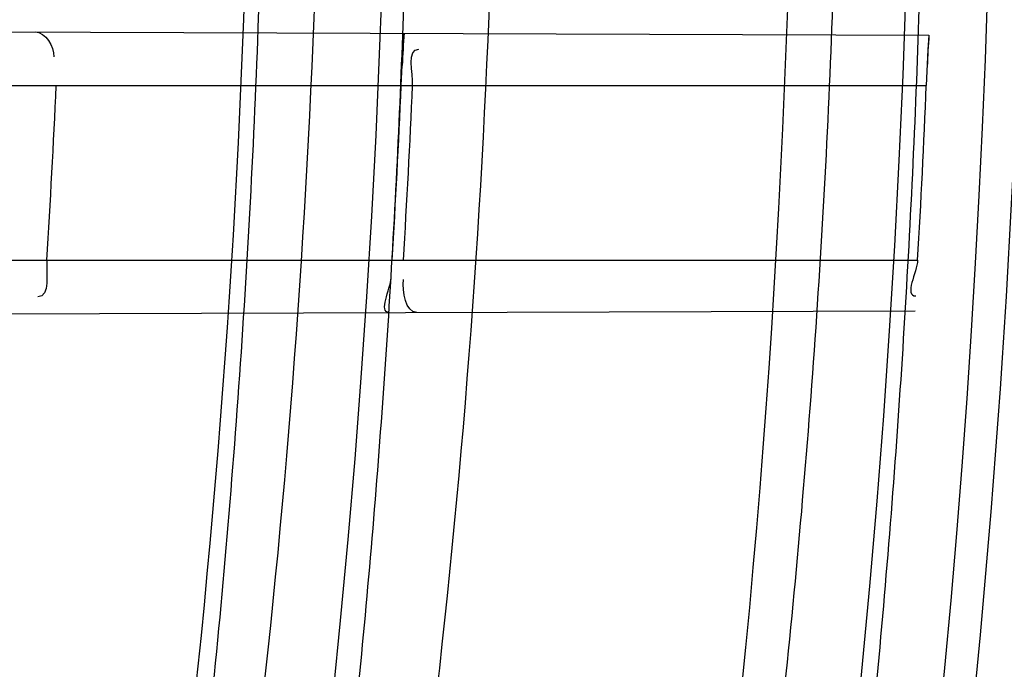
# Model space of a CAD drawing. Header units: millimetres. Extents: x 0 to 297, y 0 to 210.
# Tile 93 of 256: x 143.5185 to 143.5636, y 93.3626 to 93.3924. Entities that reach past the tile are written whole.
import ezdxf

# ---------------------------------------------------------------- set-up
doc = ezdxf.new("R2010")
doc.units = ezdxf.units.MM
doc.header["$LTSCALE"] = 16.335
doc.layers.get('0').update_dxf_attribs({"linetype": 'CONTINUOUS'})
for name, color, linetype in [('01_GLOBAL', 7, 'CONTINUOUS'), ('INTFCLR_1', 7, 'CONTINUOUS'), ('INTFCLR_144815', 7, 'CONTINUOUS')]:
    doc.layers.add(name, color=color, linetype=linetype)

msp = doc.modelspace()

# ---------------------------------------------------------------- linework, layer by layer
at = {"color": 7, "linetype": 'Continuous'}
msp.add_circle((144.2368034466, 92.193132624), 3.04, dxfattribs=at)
at = {"color": 9, "linetype": 'Continuous'}
msp.add_arc((144.2368034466, 92.193132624), 3.001038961, 92.9674534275, 177.0325465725, dxfattribs=at)
at = {"layer": '01_GLOBAL', "color": 7, "linetype": 'Continuous'}
msp.add_circle((144.2368034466, 92.193132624), 3.08, dxfattribs=at)
at = {"layer": 'INTFCLR_1', "color": 9, "linetype": 'Continuous'}
for p, q in [((143.4928620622, 93.3919031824), (143.5601343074, 93.39166835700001)), ((143.4939279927, 93.38935628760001), (143.5600134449, 93.38935628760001)), ((143.4934684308, 93.3813562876), (143.5596161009, 93.3813562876)), ((143.4921062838, 93.37880675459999), (143.5595071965, 93.37904202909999))]:
    msp.add_line(p, q, dxfattribs=at)
at = {"layer": 'INTFCLR_1', "color": 7, "linetype": 'Continuous'}
for p, q in [((143.5360690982, 93.3910495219), (143.5361191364, 93.3917521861)), ((143.5601343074, 93.39166835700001), (143.5600884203, 93.39099031)), ((143.5359873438, 93.38935628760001), (143.5360591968, 93.39088005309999)), ((143.5600884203, 93.39099031), (143.5600134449, 93.38935628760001))]:
    msp.add_line(p, q, dxfattribs=at)
at = {"layer": 'INTFCLR_1', "color": 6, "linetype": 'Continuous'}
for centre, radius, start, end in [((143.076579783, 93.4093562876), 0.4827613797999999, 270, 90.00000002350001), ((143.076579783, 93.4093562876), 0.4587930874, 270, 90.00000002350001), ((143.0759168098, 93.409355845), 0.4447296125, 356.390350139, 357.4225309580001), ((143.0766141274, 93.40935589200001), 0.4598083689, 356.5088667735, 357.5071037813), ((143.0771082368, 93.4093558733), 0.4598288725, 356.5090249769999, 357.507217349), ((143.0766136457, 93.40935592), 0.4838133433, 356.6822791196, 357.6308608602)]:
    msp.add_arc(centre, radius, start, end, dxfattribs=at)
at = {"layer": 'INTFCLR_1', "color": 7, "linetype": 'Continuous'}
for centre, radius, start, end in [((143.5795228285, 93.388374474), 0.0435349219, 175.550162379, 177.5067772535), ((143.6042011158, 93.3884095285), 0.0441871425, 175.7705615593, 177.63056088)]:
    msp.add_arc(centre, radius, start, end, dxfattribs=at)
at = {"layer": 'INTFCLR_1', "color": 9, "linetype": 'Continuous'}
for points, knots in [([(143.505791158, 93.2600745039), (143.5067409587, 93.2626590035), (143.5086022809, 93.26787776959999), (143.5121486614, 93.2784613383), (143.5179028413, 93.2974584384), (143.5232385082, 93.319755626), (143.5267617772, 93.3396835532), (143.5282429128, 93.3498591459), (143.5290073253, 93.35574456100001), (143.5307716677, 93.37052008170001), (143.5326049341, 93.3957667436), (143.5323109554, 93.4255533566), (143.5309256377, 93.444856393), (143.5300542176, 93.4537694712), (143.5294126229, 93.45969752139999), (143.5274302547, 93.4756973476), (143.5229291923, 93.50131752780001), (143.5164430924, 93.5263308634), (143.5118037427, 93.5411769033), (143.5100588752, 93.5464871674), (143.5074043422, 93.5543094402), (143.501415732, 93.57066310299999), (143.4910739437, 93.59466517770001), (143.4792964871, 93.6173411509), (143.4710860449, 93.6312983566), (143.4672487, 93.637511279), (143.4646994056, 93.64156113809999), (143.4578048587, 93.6522122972), (143.446251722, 93.6685591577), (143.4302039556, 93.688459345), (143.4166114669, 93.7033760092), (143.4071163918, 93.7129106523), (143.4018664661, 93.7179588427), (143.3945821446, 93.7247669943), (143.3843862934, 93.7336815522), (143.373349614, 93.7423309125), (143.3667450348, 93.7470278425), (143.3640805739, 93.74883137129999), (143.3625174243, 93.7498684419), (143.360134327, 93.7513983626), (143.3576340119, 93.7529030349), (143.3554317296, 93.7540584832), (143.3541938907, 93.75463331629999), (143.3532081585, 93.75498488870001), (143.3525262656, 93.7551440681), (143.3519536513, 93.75505755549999), (143.3518421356, 93.7545186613), (143.35211692, 93.75392300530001), (143.35259409, 93.7530975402), (143.3533650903, 93.7520584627), (143.354392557, 93.75079155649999), (143.3556852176, 93.7493056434), (143.3572290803, 93.7475999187), (143.358673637, 93.7460457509), (143.3599466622, 93.7446920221), (143.3621637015, 93.7423493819), (143.3658426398, 93.73850358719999), (143.3733257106, 93.73065133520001), (143.3814986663, 93.7218418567), (143.3889438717, 93.71342202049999), (143.3935459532, 93.708067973), (143.4009463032, 93.699278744), (143.4122758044, 93.6850353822), (143.4271285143, 93.6643128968), (143.4378788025, 93.6473958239), (143.4449171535, 93.6353542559), (143.4496927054, 93.62688497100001), (143.457931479, 93.6114260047), (143.4689344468, 93.588081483), (143.4765250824, 93.5686183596), (143.480055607, 93.5585271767)], [0, 0, 0, 0, 0.0103790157, 0.0208837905, 0.0420711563, 0.0851838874, 0.1071959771, 0.1183352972, 0.1239410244, 0.1295662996, 0.174425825, 0.2192336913, 0.2417180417, 0.247353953, 0.2529903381, 0.2641931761, 0.3081223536, 0.3509244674, 0.3614867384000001, 0.3667496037, 0.3719933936, 0.3926231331, 0.4323811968, 0.4704128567, 0.4888542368, 0.4934078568, 0.4979383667, 0.5068920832, 0.5412323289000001, 0.5733304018, 0.6031976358, 0.6172527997, 0.6240454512, 0.6306500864, 0.6548352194, 0.6750684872, 0.6834752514, 0.6853781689, 0.6871962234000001, 0.6905460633, 0.6960524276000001, 0.6981915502, 0.6999110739, 0.7012078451, 0.7020914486, 0.7026255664, 0.703100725, 0.7038824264, 0.7050749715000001, 0.7066970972, 0.7087489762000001, 0.7112252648, 0.7141188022, 0.7174211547, 0.7192230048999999, 0.7211233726, 0.7295789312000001, 0.7392839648, 0.7620096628, 0.7748693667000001, 0.7816473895, 0.7886214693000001, 0.8181786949, 0.8502212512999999, 0.8846823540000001, 0.8936821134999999, 0.9027944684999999, 0.9213301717, 0.9597016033, 1, 1, 1, 1]), ([(143.3574002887, 93.7533562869), (143.3579828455, 93.753356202), (143.360948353, 93.7521830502), (143.3643531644, 93.7501915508), (143.3676585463, 93.7481125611), (143.3692467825, 93.74707786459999), (143.3719545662, 93.74527944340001), (143.378664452, 93.7405994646), (143.3898825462, 93.7319854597), (143.4002548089, 93.7231045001), (143.4076654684, 93.7163228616), (143.4130031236, 93.71129788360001), (143.422653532, 93.7018115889), (143.4364709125, 93.68697153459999), (143.4527894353, 93.66717079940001), (143.4645442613, 93.65089855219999), (143.4715593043, 93.6402954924), (143.474151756, 93.63626614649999), (143.4780526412, 93.63008701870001), (143.4863962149, 93.616211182), (143.4983688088, 93.5936629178), (143.5088888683, 93.5697819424), (143.5149812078, 93.55350851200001), (143.5176807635, 93.5457272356), (143.5194547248, 93.5404463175), (143.524169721, 93.5256878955), (143.5307635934, 93.5008186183), (143.5353421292, 93.4753316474), (143.5373581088, 93.459416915), (143.5380104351, 93.45352171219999), (143.5388963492, 93.444658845), (143.5403047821, 93.42546452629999), (143.5406037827, 93.3958405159), (143.5387395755, 93.3707344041), (143.5369460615, 93.35604353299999), (143.5361688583, 93.3501906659), (143.5346627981, 93.3400704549), (143.5310794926, 93.320247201), (143.5256534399, 93.29807146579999), (143.5198047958, 93.2791850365), (143.5161994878, 93.2686605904), (143.5143072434, 93.26347094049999), (143.5133416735, 93.2609008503)], [0, 0, 0, 0, 0.0031306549, 0.0166311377, 0.0214593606, 0.0240790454, 0.0268205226, 0.0389267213, 0.0680356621, 0.1027866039, 0.1122691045, 0.1220183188, 0.1421809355, 0.1849822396, 0.2309158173, 0.2799873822, 0.2927706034, 0.2992370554, 0.3057353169, 0.3320403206, 0.3862319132, 0.4428084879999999, 0.4721383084, 0.4795908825, 0.487069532, 0.5020757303, 0.5628487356, 0.6251729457, 0.6410612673, 0.6490543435, 0.6570463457, 0.6889269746, 0.7524526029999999, 0.8160592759, 0.8240370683, 0.8319876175, 0.8477879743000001, 0.8790177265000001, 0.9402188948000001, 0.970317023, 0.9852457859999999, 1, 1, 1, 1])]:
    msp.add_open_spline(points, degree=3, knots=knots, dxfattribs=at)
at = {"layer": 'INTFCLR_1', "color": 6, "linetype": 'Continuous'}
for points, knots in [([(143.391388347, 93.7533562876), (143.3904120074, 93.7533562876), (143.3921762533, 93.7499955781), (143.3936912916, 93.7481416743), (143.3961672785, 93.74488846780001), (143.3992225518, 93.74120886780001), (143.403128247, 93.736512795), (143.4076936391, 93.73105931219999), (143.4125904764, 93.7251278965), (143.4174256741, 93.7191674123), (143.4219266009, 93.7134900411), (143.4260587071, 93.708161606), (143.4298162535, 93.70320548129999), (143.4332121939, 93.6986295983), (143.4362702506, 93.6944235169), (143.4390204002, 93.69056916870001), (143.4414908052, 93.687044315), (143.44370074, 93.6838395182), (143.4456749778, 93.6809337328), (143.4474377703, 93.67830292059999), (143.4490168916, 93.6759165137), (143.4504211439, 93.6737705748), (143.4516679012, 93.67184551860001), (143.4527743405, 93.67012138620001), (143.4537663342, 93.6685626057), (143.4546489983, 93.6671650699), (143.4556772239, 93.66552631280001), (143.456672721, 93.66392530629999), (143.4576979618, 93.66226084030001), (143.4585721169, 93.66083168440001), (143.4595323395, 93.65924962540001), (143.4605887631, 93.6574940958), (143.4617562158, 93.65553545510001), (143.4630444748, 93.65335047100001), (143.464465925, 93.65090949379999), (143.4660286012, 93.6481892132), (143.4677482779, 93.64514958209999), (143.4696392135, 93.6417492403), (143.4717186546, 93.63793570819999), (143.4740086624, 93.6336424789), (143.4765248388, 93.62880536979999), (143.4792812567, 93.62335013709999), (143.4822951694, 93.61718591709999), (143.4855914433, 93.610185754), (143.4891913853, 93.6021966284), (143.4931140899, 93.59302320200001), (143.4973740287, 93.58243061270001), (143.5019825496, 93.5700832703), (143.5068772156, 93.55569758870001), (143.5117345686, 93.53967004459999), (143.5162134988, 93.5226760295), (143.5200746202, 93.5054858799), (143.5232856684, 93.4882487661), (143.5258459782, 93.471032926), (143.5277689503, 93.4538356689), (143.5290609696, 93.4366975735), (143.529733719, 93.4196019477), (143.5297948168, 93.4025757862), (143.5292510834, 93.38560341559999), (143.5281065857, 93.3686870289), (143.5263644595, 93.3518401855), (143.5240214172, 93.3350289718), (143.5210770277, 93.31827583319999), (143.5175167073, 93.30154440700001), (143.5133376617, 93.28485591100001), (143.5085942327, 93.268441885), (143.5035656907, 93.2530998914), (143.4986112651, 93.23947982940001), (143.4940105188, 93.2278474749), (143.4897809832, 93.2178519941), (143.485903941, 93.2091976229), (143.4823616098, 93.2016588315), (143.4791285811, 93.19505078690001), (143.4761817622, 93.1892359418), (143.4734988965, 93.1841024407), (143.4710647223, 93.1795662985), (143.4688610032, 93.1755541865), (143.466865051, 93.1719939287), (143.4650570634, 93.1688259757), (143.4634184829, 93.16599997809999), (143.461937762, 93.1634824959), (143.4606041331, 93.16124327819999), (143.4594032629, 93.15924877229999), (143.4583170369, 93.15746207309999), (143.457331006, 93.1558543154), (143.4564183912, 93.15437798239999), (143.4555069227, 93.15291457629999), (143.4545265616, 93.151352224), (143.4534184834, 93.14960100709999), (143.4521719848, 93.1476496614), (143.4507682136, 93.14547482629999), (143.4491853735, 93.14305109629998), (143.4474055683, 93.1403597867), (143.4454085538, 93.13738261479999), (143.4431685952, 93.1340952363), (143.4406602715, 93.13047449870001), (143.4378551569, 93.12649963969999), (143.4347311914, 93.1221597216), (143.4312583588, 93.1174362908), (143.4274059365, 93.11231294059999), (143.4231637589, 93.1068033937), (143.4185304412, 93.1009244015), (143.4135422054, 93.0947465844), (143.408452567, 93.0885653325), (143.4036878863, 93.08286772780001), (143.3995946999, 93.07795220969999), (143.3963986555, 93.0741115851), (143.3938021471, 93.0707181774), (143.3922373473, 93.06880673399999), (143.3903920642, 93.0653562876), (143.391388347, 93.0653562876)], [0, 0, 0, 0, 0.0038604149, 0.007501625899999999, 0.0124785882, 0.0188917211, 0.0268498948, 0.0364677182, 0.0470694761, 0.05724446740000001, 0.066818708, 0.0757144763, 0.0839053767, 0.0914099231, 0.0982451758, 0.1044667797, 0.1101313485, 0.11526428, 0.1198589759, 0.1240215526, 0.1277856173, 0.1311734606, 0.1341617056, 0.1368541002, 0.1392736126, 0.1414672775, 0.143389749, 0.1469230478, 0.1489215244, 0.1511192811, 0.1535471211, 0.1562389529, 0.1592204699, 0.1625628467, 0.1662680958, 0.1703891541, 0.1749670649, 0.1800767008, 0.1857729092, 0.1921414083, 0.199315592, 0.2073311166, 0.2163077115, 0.2264451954, 0.2379233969, 0.2509534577, 0.2658909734, 0.2830621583, 0.3030578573, 0.3259639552, 0.3492662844, 0.3725305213, 0.3956109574, 0.4185782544, 0.4413347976, 0.4640172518, 0.4865192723, 0.5089682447, 0.5313242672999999, 0.5536477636, 0.5759939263, 0.5982772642, 0.6207472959, 0.6432362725, 0.6658996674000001, 0.6887559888, 0.7107777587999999, 0.7297237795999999, 0.7460531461, 0.7602331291, 0.7726347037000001, 0.7835467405, 0.7931663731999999, 0.8017211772, 0.8093215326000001, 0.8160683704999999, 0.8220757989, 0.8274205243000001, 0.8322066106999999, 0.8364980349, 0.8403367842, 0.8437547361, 0.8468031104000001, 0.8495420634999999, 0.8520223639, 0.8542604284, 0.8564046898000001, 0.8588391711, 0.861553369, 0.8645986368, 0.8679945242, 0.8717882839, 0.8760445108, 0.8807522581, 0.8859628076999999, 0.8917731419, 0.8981681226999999, 0.9051985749, 0.9129160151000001, 0.9213486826, 0.9305434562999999, 0.9404096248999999, 0.9509435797, 0.9619432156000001, 0.9720502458, 0.9803711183, 0.9870628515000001, 0.9922716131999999, 0.9960607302, 1, 1, 1, 1]), ([(143.3913883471, 93.0653562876), (143.3925009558, 93.0653562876), (143.3944304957, 93.0666565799), (143.3973970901, 93.0684425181), (143.4007982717, 93.07091395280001), (143.4050037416, 93.07413406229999), (143.4100111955, 93.07824530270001), (143.4155298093, 93.08303751), (143.4211292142, 93.0881607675), (143.4264144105, 93.0932249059), (143.43125736, 93.0980502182), (143.4356657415, 93.10260404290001), (143.4396603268, 93.1068634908), (143.4432708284, 93.1108234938), (143.4465216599, 93.11448276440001), (143.4494397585, 93.1178438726), (143.4520627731, 93.1209293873), (143.4544121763, 93.1237459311), (143.456513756, 93.1263080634), (143.4583900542, 93.12863120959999), (143.4600695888, 93.13073982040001), (143.4615949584, 93.1326788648), (143.4630975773, 93.13461062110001), (143.4646983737, 93.1366936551), (143.4663978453, 93.1389353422), (143.4680793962, 93.14118497), (143.4697311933, 93.1434241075), (143.4714499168, 93.1457859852), (143.4733525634, 93.1484399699), (143.4754791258, 93.1514562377), (143.477855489, 93.15489250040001), (143.4805066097, 93.1588113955), (143.4834545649, 93.163277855), (143.4867221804, 93.1683718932), (143.4903444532, 93.1742054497), (143.4943554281, 93.18090734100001), (143.4987865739, 93.1886348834), (143.5036710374, 93.1975962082), (143.5090369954, 93.2080352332), (143.5149200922, 93.22031723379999), (143.5212054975, 93.234617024), (143.5274896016, 93.2504853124), (143.5333654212, 93.2672157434), (143.5385840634, 93.28417448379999), (143.543100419, 93.30119588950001), (143.5469295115, 93.31826170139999), (143.5500694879, 93.3352816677), (143.5525457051, 93.3523020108), (143.5543635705, 93.36925021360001), (143.5555404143, 93.3861532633), (143.5560867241, 93.4029944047), (143.5560112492, 93.4197765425), (143.5553196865, 93.436509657), (143.5540157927, 93.4531831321), (143.5520992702, 93.46980412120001), (143.5495685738, 93.4863701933), (143.5464237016, 93.5028559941), (143.5426520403, 93.51929845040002), (143.5382472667, 93.5356769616), (143.5331875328, 93.5520104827), (143.527486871, 93.5682159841), (143.5213730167, 93.5836821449), (143.515238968, 93.5976906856), (143.5094946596, 93.6097472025), (143.5042564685, 93.6200023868), (143.4994933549, 93.6288052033), (143.4951738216, 93.63640014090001), (143.4912628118, 93.642992), (143.4877284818, 93.6487368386), (143.4845342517, 93.6537660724), (143.4816534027, 93.65817529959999), (143.4790579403, 93.662051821), (143.4767281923, 93.6654573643), (143.4746357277, 93.668457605), (143.472765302, 93.67109499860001), (143.4710870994, 93.67342680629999), (143.46957943, 93.6754943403), (143.4681380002, 93.6774474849), (143.4666395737, 93.67945477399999), (143.4649885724, 93.68163852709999), (143.463288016, 93.68385659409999), (143.4615819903, 93.6860513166), (143.4598543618, 93.68824549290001), (143.4579581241, 93.69062033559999), (143.4558400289, 93.69323162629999), (143.4534675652, 93.6961063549), (143.4508179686, 93.6992567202), (143.447859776, 93.7026992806), (143.4445666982, 93.7064428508), (143.4409044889, 93.71049854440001), (143.4368464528, 93.7148646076), (143.4323696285, 93.7195302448), (143.4274456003, 93.7244775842), (143.4220754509, 93.7296631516), (143.4163486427, 93.7349445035), (143.410661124, 93.73991840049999), (143.4054543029, 93.74422210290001), (143.4010724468, 93.7475953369), (143.3975442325, 93.7501732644), (143.3944939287, 93.7520163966), (143.3925216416, 93.7533562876), (143.3913883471, 93.7533562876)], [0, 0, 0, 0, 0.0042187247, 0.0081401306, 0.0133978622, 0.0200459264, 0.0282638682, 0.0379443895, 0.0477615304, 0.05703690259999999, 0.0656973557, 0.0736821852, 0.0810680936, 0.0878383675, 0.0940009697, 0.0996271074, 0.1047154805, 0.1093563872, 0.1135342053, 0.1172803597, 0.1206792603, 0.1237557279, 0.1266349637, 0.1299589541, 0.1337168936, 0.1373013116, 0.1406085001, 0.1442672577, 0.148377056, 0.1529904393, 0.1582606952, 0.164218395, 0.1709303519, 0.1785521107, 0.1871652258, 0.1969659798, 0.2081658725, 0.2209392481, 0.2356613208, 0.2526660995, 0.2725685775, 0.2948769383, 0.3173640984, 0.3397873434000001, 0.3621386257, 0.3841211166, 0.4060891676, 0.4277469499, 0.4493218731, 0.470705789, 0.4919793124, 0.5131981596, 0.5343255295, 0.5554668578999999, 0.5765984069, 0.5977513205, 0.6189954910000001, 0.6402209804, 0.6617015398, 0.6832900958, 0.7050415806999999, 0.7268239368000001, 0.7463339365, 0.7630160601, 0.7774553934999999, 0.7899931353, 0.8009638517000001, 0.8105830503, 0.8190545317, 0.8265380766, 0.8331730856, 0.8390248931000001, 0.8442268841, 0.8488182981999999, 0.8528943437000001, 0.8564866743, 0.8597116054, 0.8625968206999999, 0.8656908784, 0.8692094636, 0.8729771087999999, 0.8762884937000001, 0.879749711, 0.8835661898, 0.8878115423, 0.8924986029, 0.8976989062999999, 0.9034198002, 0.9097088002, 0.9166034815, 0.9241390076, 0.9323094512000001, 0.9411199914, 0.9506041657, 0.9606137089, 0.9706541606, 0.9792553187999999, 0.9862062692, 0.9916647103, 0.9957028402, 1, 1, 1, 1])]:
    msp.add_open_spline(points, degree=3, knots=knots, dxfattribs=at)
for points in [[(143.5192300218, 93.3918111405), (143.5197072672, 93.3918094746), (143.5201106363, 93.3911425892), (143.5200891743, 93.3906658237)], [(143.536501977, 93.38935628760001), (143.5365265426, 93.38992056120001), (143.5362264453, 93.3910278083), (143.5367912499, 93.3910258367)], [(143.5197641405, 93.3813562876), (143.5197277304, 93.3807791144), (143.5199407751, 93.37967048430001), (143.519362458, 93.37966846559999)], [(143.5596161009, 93.3813562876), (143.5595844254, 93.38080987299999), (143.5589811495, 93.3797147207), (143.5595284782, 93.37971663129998)], [(143.5354504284, 93.3789580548), (143.5349192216, 93.3789562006), (143.5354896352, 93.3800198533), (143.5355219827, 93.3805500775)], [(143.5367026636, 93.378962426), (143.5361601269, 93.3789605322), (143.536051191, 93.3799264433), (143.5360842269, 93.3804679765)]]:
    msp.add_open_spline(points, degree=3, dxfattribs=at)
at = {"layer": 'INTFCLR_144815', "color": 6, "linetype": 'Continuous'}
for radius in [0.5104906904, 0.4864760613]:
    msp.add_circle((143.076579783, 93.4093562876), radius, dxfattribs=at)
for radius, start, end in [(0.7037433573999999, 313.9937911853, 154.5150993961), (0.6797433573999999, 312.9543589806, 154.5144414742), (0.6572577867, 282.2440355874, 71.2863570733), (0.5186031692, 308.490992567, 51.50900743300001), (0.5426177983, 316.9838592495, 43.0161407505), (0.5120146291, 313.9992414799, 46.00075850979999), (0.4773732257, 345.8961331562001, 14.1038668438), (0.4525204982, 348.5228250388, 11.4771749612)]:
    msp.add_arc((143.076579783, 93.4093562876), radius, start, end, dxfattribs=at)
at = {"layer": 'INTFCLR_144815', "color": 9, "linetype": 'Continuous'}
for centre, radius, start, end in [((143.076579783, 93.4093562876), 0.6528896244, 292.4997540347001, 54.0964566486), ((143.0765826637, 93.40935763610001), 0.5889741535, 292.4997540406, 54.09645665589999), ((143.076579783, 93.4093562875), 0.5277450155, 314.0862202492, 45.9137797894), ((143.076579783, 93.4093562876), 0.5151250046, 313.8592910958, 46.1407088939), ((143.076579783, 93.4093562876), 0.5117547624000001, 314.0319604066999, 45.9680396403), ((143.0765797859, 93.4093562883), 0.5790372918, 311.2505121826, 12.701512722), ((143.0765797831, 93.4093562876), 0.4879999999, 349.3673701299, 10.6326298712)]:
    msp.add_arc(centre, radius, start, end, dxfattribs=at)
at = {"layer": 'INTFCLR_144815', "color": 6, "linetype": 'Continuous'}
for points, knots in [([(143.433067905, 93.05335642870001), (143.4328265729, 93.0533608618), (143.4324756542, 93.05418000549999), (143.4330197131, 93.0549083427), (143.4334366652, 93.0557926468), (143.4339703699, 93.0566454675), (143.4346161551, 93.0576462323), (143.4354019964, 93.05878669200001), (143.4363208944, 93.0600751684), (143.4373778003, 93.0615151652), (143.4385738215, 93.0631125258), (143.4399109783, 93.0648725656), (143.441391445, 93.0668020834), (143.4430186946, 93.0689099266), (143.4447956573, 93.07120496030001), (143.4467226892, 93.0736934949), (143.4487964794, 93.0763779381), (143.4510117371, 93.0792588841), (143.4533657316, 93.0823409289), (143.4558612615, 93.0856367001), (143.4585019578, 93.0891610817), (143.461284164, 93.0929204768), (143.4641988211, 93.0969147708), (143.4672349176, 93.10114163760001), (143.4703835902, 93.1056021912), (143.473633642, 93.1102946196), (143.4769725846, 93.1152153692), (143.4803867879, 93.12035908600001), (143.4838617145, 93.12571866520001), (143.4873822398, 93.131285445), (143.4909329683, 93.1370494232), (143.4944985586, 93.1429995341), (143.4980640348, 93.1491239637), (143.5016150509, 93.155410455), (143.5051380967, 93.1618465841), (143.508620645, 93.1684199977), (143.5120512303, 93.1751185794), (143.5154195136, 93.18193063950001), (143.5187162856, 93.18884502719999), (143.5219334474, 93.1958512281), (143.5250639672, 93.2029394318), (143.5281017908, 93.21010051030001), (143.5310417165, 93.21732590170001), (143.5338798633, 93.22460897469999), (143.5366072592, 93.2319283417), (143.5392210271, 93.2392754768), (143.5417223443, 93.24665218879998), (143.5441140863, 93.2540675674), (143.5463966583, 93.26152417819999), (143.5485670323, 93.2690127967), (143.5506238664, 93.27652910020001), (143.5525648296, 93.2840635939), (143.5543887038, 93.29160910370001), (143.5560958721, 93.29916427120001), (143.5576869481, 93.306728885), (143.5591625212, 93.3143029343), (143.5605229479, 93.32188557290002), (143.5617683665, 93.3294747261), (143.5628989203, 93.3370678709), (143.5639149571, 93.34466347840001), (143.5648169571, 93.352261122), (143.5656053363, 93.35986024), (143.5662804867, 93.3674604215), (143.5668427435, 93.3750611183), (143.5672924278, 93.38266226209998), (143.5676297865, 93.39026356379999), (143.5678550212, 93.3978650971), (143.5679682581, 93.4054666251), (143.5679695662, 93.4130682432), (143.567858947, 93.4206697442), (143.5676363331, 93.4282712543), (143.5673015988, 93.4358725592), (143.5668545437, 93.44347370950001), (143.5662949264, 93.4510743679), (143.5656224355, 93.45867440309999), (143.5648367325, 93.466273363), (143.5639374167, 93.4738709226), (143.5629240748, 93.4814664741), (143.5617962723, 93.4890592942), (143.5605535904, 93.4966483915), (143.5591956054, 93.50423272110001), (143.5577218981, 93.5118111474), (143.5561322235, 93.5193816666), (143.5544265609, 93.52694151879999), (143.5526049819, 93.5344880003), (143.5506674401, 93.5420191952), (143.5486137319, 93.5495338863), (143.5464439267, 93.5570299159), (143.5441586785, 93.56450343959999), (143.5417591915, 93.57194952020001), (143.5392470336, 93.579362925), (143.5366239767, 93.5867386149), (143.5338923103, 93.5940709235), (143.5310549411, 93.6013534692), (143.5281154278, 93.6085792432), (143.525078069, 93.6157405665), (143.5219479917, 93.6228290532), (143.5187312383, 93.6298355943), (143.5154348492, 93.6367503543), (143.512066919, 93.6435628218), (143.5086366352, 93.65026188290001), (143.5051543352, 93.6568358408), (143.5016314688, 93.6632725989), (143.4980805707, 93.66955978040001), (143.4945151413, 93.67568497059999), (143.4909495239, 93.6816359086), (143.4873986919, 93.6874007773), (143.4838779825, 93.6929685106), (143.480402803, 93.6983290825), (143.4769882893, 93.7034738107), (143.4736489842, 93.7083955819), (143.4703985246, 93.71308903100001), (143.4672493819, 93.7175506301), (143.464212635, 93.721778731), (143.4612978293, 93.72577350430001), (143.4585129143, 93.72953680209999), (143.4558642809, 93.73307192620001), (143.4533568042, 93.73638343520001), (143.450993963, 93.73947689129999), (143.4487779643, 93.74235864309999), (143.4467099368, 93.7450355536), (143.444790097, 93.7475147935), (143.4430178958, 93.7498036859), (143.4413922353, 93.7519094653), (143.4399116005, 93.7538391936), (143.4385741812, 93.7555995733), (143.4373781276, 93.7571969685), (143.4363211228, 93.75863709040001), (143.4354021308, 93.7599256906), (143.4346162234, 93.76106624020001), (143.4339704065, 93.7620670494), (143.4334366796, 93.7629199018), (143.4330197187, 93.7638042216), (143.4324756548, 93.76453256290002), (143.4328265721, 93.76535171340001), (143.433067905, 93.7653561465)], [0, 0, 0, 0, 0.0009310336, 0.002365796, 0.0034193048, 0.0047077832, 0.006237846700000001, 0.0080159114, 0.0100484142, 0.0123424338, 0.0149055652, 0.0177455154, 0.0208683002, 0.0242865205, 0.0280168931, 0.0320641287, 0.03642688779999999, 0.0411013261, 0.0460820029, 0.0513859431, 0.0570470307, 0.0630689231, 0.0694259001, 0.0761196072, 0.0831428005, 0.0904858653, 0.0981365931, 0.1060799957, 0.1142989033, 0.1227742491, 0.1314855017, 0.1404113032, 0.1495299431, 0.1588198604, 0.1682601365, 0.1778307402, 0.1875127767, 0.1972886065, 0.2071421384, 0.2170587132, 0.2270251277, 0.2370298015, 0.2470622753, 0.2571128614, 0.2671789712, 0.2771901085, 0.2871913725, 0.2972229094, 0.3072428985, 0.3172696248, 0.3272959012, 0.3372999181, 0.3472797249, 0.3572378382, 0.3671756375, 0.3770956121, 0.3870009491, 0.3968896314, 0.4067592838, 0.416611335, 0.4264476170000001, 0.4362699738, 0.4460792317, 0.4558777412, 0.465666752, 0.475448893, 0.4852256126, 0.4949995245, 0.5047720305, 0.5145458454, 0.5243224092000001, 0.5341044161, 0.5438932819, 0.5536914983, 0.5635002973, 0.5733219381, 0.5831577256, 0.5930094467, 0.6028783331, 0.6127653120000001, 0.6226711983, 0.6325970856, 0.6425436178, 0.6525082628, 0.6624891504, 0.6724871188, 0.6825027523, 0.6925369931, 0.7025869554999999, 0.7126463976, 0.7227116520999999, 0.7327783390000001, 0.742840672, 0.7528920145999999, 0.7629245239, 0.772929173, 0.7828957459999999, 0.7928124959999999, 0.8026662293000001, 0.8124423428, 0.8221246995, 0.8316958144, 0.8411366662, 0.8504272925, 0.8595467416, 0.8684734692, 0.8771857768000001, 0.8856622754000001, 0.8938824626, 0.9018271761, 0.9094792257, 0.9168237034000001, 0.923848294, 0.9305435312, 0.93690291, 0.9429227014, 0.9486018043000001, 0.9539413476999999, 0.9589446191, 0.9636165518, 0.9679634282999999, 0.9719924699, 0.9757115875, 0.9791292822, 0.9822538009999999, 0.9850935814, 0.9876568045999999, 0.9899510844, 0.9919838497, 0.9937619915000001, 0.9952921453, 0.9965806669, 0.997634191, 0.9990689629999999, 1, 1, 1, 1]), ([(143.4446760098, 93.7533562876), (143.4444338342, 93.7533562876), (143.4440805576, 93.75253066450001), (143.4445966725, 93.7517896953), (143.4449904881, 93.75088623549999), (143.4454977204, 93.7500149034), (143.4461122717, 93.74899220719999), (143.4468609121, 93.74782675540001), (143.4477365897, 93.7465104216), (143.4487436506, 93.7450401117), (143.4498827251, 93.7434103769), (143.4511555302, 93.7416160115), (143.4525633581, 93.7396511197), (143.4541073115, 93.73750968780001), (143.455788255, 93.73518529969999), (143.4576064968, 93.7326716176), (143.4595619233, 93.72996211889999), (143.4616535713, 93.7270506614), (143.4638797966, 93.723931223), (143.4662378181, 93.72059853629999), (143.4687238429, 93.7170479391), (143.4713327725, 93.713275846), (143.4740582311, 93.7092797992), (143.4768924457, 93.70505877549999), (143.4798262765, 93.700613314), (143.4828493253, 93.695945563), (143.4859500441, 93.6910593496), (143.4891159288, 93.6859601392), (143.492333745, 93.6806549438), (143.4955897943, 93.67515215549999), (143.4988701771, 93.6694613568), (143.5021610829, 93.6635930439), (143.5054490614, 93.6575583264), (143.5087212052, 93.6513687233), (143.5119653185, 93.64503593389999), (143.5151700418, 93.6385716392), (143.5183249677, 93.631987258), (143.5214206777, 93.6252938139), (143.5244487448, 93.61850183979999), (143.5274017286, 93.6116212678), (143.5302731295, 93.6046613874), (143.5330572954, 93.59763091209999), (143.5357494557, 93.59053772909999), (143.5383454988, 93.5833892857), (143.5408421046, 93.5761920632), (143.5432363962, 93.56895237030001), (143.5455261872, 93.5616754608), (143.547709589, 93.55436655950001), (143.5497852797, 93.5470298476), (143.551752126, 93.53966957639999), (143.5536094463, 93.5322889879), (143.5553566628, 93.5248914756), (143.5569935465, 93.5174794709), (143.5585198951, 93.51005568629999), (143.559935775, 93.50262189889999), (143.5612412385, 93.4951802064), (143.562436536, 93.48773178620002), (143.5635218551, 93.4802782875), (143.5644975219, 93.4728204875), (143.5653637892, 93.46535964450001), (143.5661210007, 93.4578961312), (143.5667694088, 93.45043090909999), (143.5673093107, 93.4429641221), (143.5677409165, 93.4354965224), (143.5680644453, 93.4280280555), (143.5682800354, 93.4205593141), (143.5683878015, 93.4130901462), (143.5683877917, 93.4056210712), (143.5682800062, 93.3981519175), (143.5680643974, 93.3906831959), (143.5677408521, 93.38321478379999), (143.5673092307, 93.3757472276), (143.5667693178, 93.3682805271), (143.5661208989, 93.3608153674), (143.5653636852, 93.3533519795), (143.5644974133, 93.34589121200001), (143.5635217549, 93.33843356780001), (143.5624364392, 93.3309801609), (143.5612411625, 93.32353192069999), (143.5599357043, 93.31609029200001), (143.5585198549, 93.30865668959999), (143.5569935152, 93.30123296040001), (143.555356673, 93.2938211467), (143.5536094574, 93.2864236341), (143.551752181, 93.2790432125), (143.5497853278, 93.2716829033), (143.5477096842, 93.26434634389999), (143.545526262, 93.2570373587), (143.5432365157, 93.2497605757), (143.540842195, 93.2425207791), (143.5383456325, 93.235323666), (143.5357495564, 93.2281751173), (143.5330574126, 93.22108196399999), (143.5302732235, 93.21405142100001), (143.5274018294, 93.20709154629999), (143.5244488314, 93.2002109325), (143.5214207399, 93.1934188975), (143.5183250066, 93.1867253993), (143.5151700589, 93.1801409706), (143.5119653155, 93.173676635), (143.5087211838, 93.16734381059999), (143.5054490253, 93.1611541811), (143.5021610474, 93.1551194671), (143.4988701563, 93.14925118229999), (143.4955897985, 93.14356042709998), (143.4923337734, 93.1380576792), (143.4891159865, 93.1327525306), (143.4859501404, 93.1276533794), (143.4828494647, 93.1227672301), (143.4798264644, 93.118099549), (143.4768926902, 93.1136541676), (143.4740585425, 93.1094332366), (143.4713331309, 93.1054372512), (143.4687242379, 93.1016652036), (143.4662382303, 93.09811462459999), (143.463880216, 93.09478194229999), (143.4616539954, 93.091662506), (143.4595623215, 93.08875100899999), (143.4576068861, 93.0860414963), (143.4557885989, 93.0835277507), (143.454107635, 93.0812033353), (143.4525636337, 93.07906183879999), (143.4511557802, 93.0770969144), (143.449882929, 93.0753024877), (143.4487438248, 93.0736727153), (143.4477367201, 93.0722023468), (143.4468610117, 93.0708859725), (143.4461123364, 93.06972047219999), (143.4454977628, 93.0686977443), (143.4449905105, 93.0678263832), (143.4445966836, 93.0669229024), (143.4440805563, 93.06618192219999), (143.4444338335, 93.0653562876), (143.4446760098, 93.0653562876)], [0, 0, 0, 0, 0.0009746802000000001, 0.0024840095, 0.0035885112, 0.0049370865, 0.0065361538, 0.0083919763, 0.0105107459, 0.0128992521, 0.015564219, 0.0185131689, 0.0217532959, 0.0252926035, 0.0291382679, 0.0332981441, 0.0377785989, 0.04258641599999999, 0.0477262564, 0.0532026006, 0.0590172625, 0.0651707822, 0.071661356, 0.0784844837, 0.0856331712, 0.0930977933, 0.1008661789, 0.1089237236, 0.1172537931, 0.1258380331, 0.1346568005, 0.1436896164, 0.1529158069, 0.1623149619, 0.1718668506, 0.1815521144, 0.1913525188, 0.2012510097, 0.2112318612, 0.2212807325, 0.231384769, 0.2415324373, 0.2517131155, 0.2619185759, 0.2721400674, 0.2823718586, 0.2926070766, 0.3028419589, 0.3130713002, 0.3232929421, 0.3335030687, 0.3437008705, 0.3538836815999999, 0.3640517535, 0.374203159, 0.3843390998, 0.3944585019, 0.404563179, 0.4146523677, 0.4247285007, 0.4347913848, 0.4448437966, 0.4548857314, 0.4649202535, 0.4749476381, 0.4849710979, 0.4949910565, 0.5050107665, 0.5150307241, 0.5250541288, 0.5350814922, 0.5451158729, 0.5551577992, 0.5652100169, 0.5752728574, 0.5853487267, 0.5954379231, 0.6055422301, 0.6156616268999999, 0.6257972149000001, 0.6359487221, 0.6461162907, 0.656299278, 0.6664966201, 0.6767070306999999, 0.6869281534, 0.6971578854, 0.7073922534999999, 0.7176279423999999, 0.7278592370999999, 0.7380811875, 0.7482862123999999, 0.758467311, 0.768614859, 0.7787188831, 0.7887678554, 0.7987487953, 0.8086473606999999, 0.8184478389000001, 0.8281331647, 0.8376851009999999, 0.8470843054, 0.8563105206, 0.8653432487, 0.874161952, 0.8827461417, 0.8910761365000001, 0.8991335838, 0.9069018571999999, 0.914366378, 0.9215149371, 0.9283378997, 0.9348283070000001, 0.9409818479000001, 0.9467964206, 0.9522727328, 0.9574126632, 0.9622204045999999, 0.9667010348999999, 0.970860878, 0.9747067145, 0.97824602, 0.9814863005, 0.9844352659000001, 0.9871003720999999, 0.9894889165, 0.9916078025, 0.9934636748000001, 0.9950628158, 0.9964114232, 0.9975159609, 0.9990253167, 1, 1, 1, 1]), ([(143.5363638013, 93.40935628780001), (143.5363638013, 93.4046333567), (143.5362248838, 93.39518228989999), (143.5355996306, 93.3810080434), (143.5345560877, 93.36683347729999), (143.5330911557, 93.3526596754), (143.5312018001, 93.3384889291), (143.5288847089, 93.3243254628), (143.5261351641, 93.31017569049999), (143.5229493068, 93.2960489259), (143.519326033, 93.2819579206), (143.5152624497, 93.26792173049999), (143.5107624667, 93.2539626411), (143.50583019, 93.2401098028), (143.5004790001, 93.2264001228), (143.4947269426, 93.2128775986), (143.4886045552, 93.1995971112), (143.482153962, 93.1866227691), (143.4754320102, 93.1740306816), (143.4685130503, 93.16190416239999), (143.4614877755, 93.1503322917), (143.4544621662, 93.1394056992), (143.4475513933, 93.1292077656), (143.4408725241, 93.1198071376), (143.4345338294, 93.11124999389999), (143.4286265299, 93.1035545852), (143.4232190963, 93.0967145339), (143.4183544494, 93.0907020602), (143.414058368, 93.0854701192), (143.4103303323, 93.08096977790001), (143.4071692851, 93.0771371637), (143.4045493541, 93.073935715), (143.4024770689, 93.0712805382), (143.4008722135, 93.0692279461), (143.3998672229, 93.0675060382), (143.3990396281, 93.0665514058), (143.3991497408, 93.0653562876), (143.3994670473, 93.0653562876)], [0, 0, 0, 0, 0.0373969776, 0.0748305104, 0.1123278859, 0.1499208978, 0.1876426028, 0.2255106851, 0.2635438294, 0.3017616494, 0.3401610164, 0.3787310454, 0.4174490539, 0.4562752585, 0.4951477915, 0.5339633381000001, 0.5726158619, 0.6109244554, 0.6486768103, 0.6856239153, 0.7214601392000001, 0.7558561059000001, 0.7884730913, 0.8189949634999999, 0.8471589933, 0.8727898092, 0.8958085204, 0.9161981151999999, 0.9340282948, 0.9494114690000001, 0.9624736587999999, 0.9733586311, 0.9821878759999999, 0.9890812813, 0.9941468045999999, 0.9974875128, 1, 1, 1, 1]), ([(143.4216624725, 93.05335642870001), (143.4213076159, 93.05336284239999), (143.4212879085, 93.054732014), (143.4219530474, 93.0554935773), (143.4225585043, 93.05655774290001), (143.4232177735, 93.05751018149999), (143.4240014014, 93.0586222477), (143.4249242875, 93.0598705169), (143.4259842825, 93.061268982), (143.4271848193, 93.0628198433), (143.4285272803, 93.06452946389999), (143.430013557, 93.0664034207), (143.4316452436, 93.0684481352), (143.4334240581, 93.0706706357), (143.4353514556, 93.0730783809), (143.4374286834, 93.07567931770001), (143.4396564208, 93.0784815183), (143.4420348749, 93.0814933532), (143.4445631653, 93.0847227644), (143.4472388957, 93.0881767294), (143.4500574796, 93.09186033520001), (143.4530121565, 93.0957766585), (143.4560944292, 93.0999271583), (143.459294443, 93.10431199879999), (143.4626010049, 93.10892988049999), (143.466001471, 93.11377763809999), (143.4694818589, 93.1188501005), (143.4730272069, 93.124140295), (143.4766218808, 93.1296395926), (143.480249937, 93.13533796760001), (143.4838954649, 93.1412242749), (143.4875429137, 93.1472865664), (143.4911773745, 93.1535124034), (143.4947848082, 93.1598891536), (143.4983522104, 93.1664042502), (143.5018677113, 93.1730453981), (143.5053206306, 93.1798007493), (143.5087014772, 93.1866590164), (143.5120019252, 93.1936095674), (143.5152147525, 93.2006424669), (143.5183337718, 93.2077485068), (143.5213537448, 93.2149192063), (143.5242703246, 93.22214687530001), (143.5270798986, 93.2294244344), (143.5297795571, 93.23674551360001), (143.5323669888, 93.24410436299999), (143.5348403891, 93.2514957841), (143.5371984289, 93.2589151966), (143.5394400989, 93.26635832), (143.5415647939, 93.2738215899), (143.5435721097, 93.2813016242), (143.5454619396, 93.2887956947), (143.5472342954, 93.29630118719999), (143.5488893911, 93.30381604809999), (143.5504275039, 93.31133830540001), (143.5518490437, 93.3188664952), (143.5531544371, 93.3263991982), (143.5543441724, 93.3339353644), (143.5554187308, 93.34147399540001), (143.5563786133, 93.34901441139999), (143.5572242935, 93.35655601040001), (143.5579562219, 93.36409838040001), (143.5585748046, 93.3716411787), (143.5590804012, 93.3791841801), (143.5594733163, 93.3867272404), (143.5597537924, 93.39427028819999), (143.5599220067, 93.40181328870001), (143.559959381, 93.4068421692), (143.559959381, 93.4093562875)], [0, 0, 0, 0, 0.0027272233, 0.00637693, 0.0088871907, 0.0118720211, 0.0153444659, 0.0193180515, 0.02380733, 0.0288260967, 0.0343890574, 0.0405101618, 0.0472051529, 0.05449051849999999, 0.0623846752, 0.0709044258, 0.0800682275, 0.08989261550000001, 0.1003941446, 0.1115838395, 0.1234656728, 0.1360350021, 0.1492811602, 0.1631910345, 0.1777467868, 0.1929237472, 0.2086919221, 0.2250163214, 0.241858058, 0.2591751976, 0.2769240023, 0.2950599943, 0.3135389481, 0.3323178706, 0.3513557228, 0.3706138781, 0.3900565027, 0.40965088, 0.4293672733, 0.4491790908, 0.4690627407, 0.4889974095, 0.5089649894, 0.5289504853, 0.5489397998, 0.5689220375, 0.5888883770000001, 0.6088300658, 0.6287418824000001, 0.6486179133, 0.6684555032, 0.6882511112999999, 0.7080041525, 0.7277129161, 0.7473782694, 0.7670001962, 0.7865808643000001, 0.8061213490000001, 0.8256243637, 0.8450923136, 0.8645285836, 0.8839363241, 0.9033192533, 0.9226811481, 0.9420259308, 0.9613578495, 0.9806810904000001, 1, 1, 1, 1]), ([(143.4532213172, 93.07350289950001), (143.4527825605, 93.073510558), (143.4529762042, 93.0752423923), (143.4538640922, 93.07654630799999), (143.4551816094, 93.0790023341), (143.4570969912, 93.08189756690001), (143.4595813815, 93.0856320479), (143.4626569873, 93.09010939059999), (143.4663204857, 93.0954292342), (143.4704374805, 93.10144433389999), (143.4747116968, 93.1077819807), (143.4788252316, 93.1140110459), (143.4825996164, 93.11984597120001), (143.4860231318, 93.1252590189), (143.4891130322, 93.13025029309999), (143.4918985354, 93.13483959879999), (143.4943937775, 93.1390311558), (143.4966248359, 93.14284528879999), (143.4986149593, 93.1463041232), (143.5004051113, 93.14946338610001), (143.5021387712, 93.1525647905), (143.5038946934, 93.15575272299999), (143.5056462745, 93.15898465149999), (143.5072667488, 93.1620205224), (143.5086954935, 93.16473575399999), (143.5099553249, 93.1671595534), (143.5110667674, 93.1693212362), (143.5120995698, 93.1713502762), (143.5131388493, 93.17341357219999), (143.5142682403, 93.1756798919), (143.5155168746, 93.1782160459), (143.5169008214, 93.1810654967), (143.5184349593, 93.1842742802), (143.520133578, 93.1878911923), (143.5220088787, 93.19196571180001), (143.5240801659, 93.19657148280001), (143.5263607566, 93.2017814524), (143.5288687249, 93.2076892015), (143.531628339, 93.21442296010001), (143.5346624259, 93.2221418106), (143.5379880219, 93.23103763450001), (143.5416100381, 93.2413155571), (143.5455342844, 93.25328392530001), (143.5496593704, 93.2670474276), (143.5537095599, 93.2821431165), (143.5574166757, 93.2978928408), (143.5606336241, 93.3137412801), (143.5633511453, 93.3296421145), (143.5655703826, 93.34557205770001), (143.5672938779, 93.3615394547), (143.568520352, 93.3774996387), (143.5692528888, 93.39344422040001), (143.5694155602, 93.4040583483), (143.5694155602, 93.4093562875)], [0, 0, 0, 0, 0.0036397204, 0.0085369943, 0.0157954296, 0.0255088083, 0.0378134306, 0.0528137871, 0.0706279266, 0.09136563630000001, 0.1132788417, 0.1340284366, 0.1532798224, 0.1709168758, 0.1871507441, 0.2019689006, 0.2154440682, 0.2276101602, 0.2386187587, 0.2485421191, 0.257728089, 0.268088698, 0.2787291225, 0.288218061, 0.2966314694, 0.3041773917, 0.3108751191, 0.3167920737, 0.3230614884, 0.3300369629, 0.337794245, 0.3465081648, 0.3563110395, 0.3672939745, 0.3796510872, 0.3935134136, 0.4091801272, 0.426821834, 0.4467452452, 0.4695381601, 0.4956096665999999, 0.5255127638, 0.5599184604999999, 0.6000687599, 0.6446728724, 0.6895337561, 0.7342496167, 0.7787833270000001, 0.8233104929, 0.8676315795, 0.9119694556, 0.9560574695, 1, 1, 1, 1]), ([(143.5930281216, 93.4093562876), (143.5930281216, 93.4040971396), (143.592858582, 93.3935668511), (143.5920945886, 93.37777332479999), (143.5908180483, 93.36197836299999), (143.5890261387, 93.34619350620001), (143.5867149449, 93.33042613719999), (143.5838802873, 93.3146868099), (143.580518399, 93.29899052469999), (143.5766270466, 93.2833582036), (143.5722068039, 93.2678178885), (143.5672626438, 93.25240560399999), (143.561805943, 93.237166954), (143.5558570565, 93.2221584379), (143.5494480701, 93.2074486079), (143.5426259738, 93.193118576), (143.5354553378, 93.1792614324), (143.5280205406, 93.16598039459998), (143.5204257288, 93.1533841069), (143.5127923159, 93.1415801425), (143.5052529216, 93.1306659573), (143.4979419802, 93.1207195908), (143.4909855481, 93.1117924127), (143.4844911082, 93.1039048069), (143.4785417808, 93.0970484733), (143.4731938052, 93.0911886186), (143.4684794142, 93.0862801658), (143.4644102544, 93.08225097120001), (143.4609864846, 93.0790795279), (143.4581939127, 93.07660450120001), (143.4557672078, 93.0748457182), (143.4541729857, 93.0734863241), (143.4532213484, 93.073502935)], [0, 0, 0, 0, 0.0421285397, 0.08434683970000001, 0.1266414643, 0.1690446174, 0.2115817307, 0.2542734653, 0.2971305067, 0.3401457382, 0.3832945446, 0.4265305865, 0.4697791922, 0.5129300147, 0.5558322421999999, 0.5982870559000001, 0.6400420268, 0.6807938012, 0.7201892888, 0.7578469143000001, 0.7933806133, 0.8264335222, 0.8567170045, 0.8840287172, 0.9082689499, 0.9294277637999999, 0.9475672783, 0.9627965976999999, 0.9752495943, 0.9850650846, 0.9923757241, 1, 1, 1, 1])]:
    msp.add_open_spline(points, degree=3, knots=knots, dxfattribs=at)
at = {"layer": 'INTFCLR_144815', "color": 9, "linetype": 'Continuous'}
for points, knots in [([(143.5128849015, 93.7516341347), (143.5145868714, 93.7494034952), (143.5168984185, 93.7463812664), (143.5198339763, 93.74250528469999), (143.5224347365, 93.73905046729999), (143.5274699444, 93.73228383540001), (143.5351900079, 93.72158304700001), (143.5450119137, 93.7072099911), (143.553512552, 93.6939118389), (143.5595891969, 93.6838411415), (143.5631768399, 93.67770446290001), (143.5687447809, 93.6679674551), (143.5770300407, 93.65259744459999), (143.5875705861, 93.63089344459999), (143.5949834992, 93.61368663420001), (143.5997410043, 93.601677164), (143.6029277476, 93.59333517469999), (143.6083371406, 93.5783387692), (143.6153738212, 93.5562114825), (143.6225794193, 93.52860633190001), (143.6269328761, 93.5072137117), (143.6293834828, 93.49256829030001), (143.6309093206, 93.48257406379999), (143.6325566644, 93.4699643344), (143.6338422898, 93.45726691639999), (143.6346513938, 93.447048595), (143.6356389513, 93.43173203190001), (143.6362807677, 93.40878149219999), (143.6353588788, 93.3782461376), (143.6333457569, 93.35545920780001), (143.6314590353, 93.3403514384), (143.6300680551, 93.330384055), (143.6273174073, 93.3133428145), (143.6224691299, 93.28964718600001), (143.6152835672, 93.2621966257), (143.6082614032, 93.24015115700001), (143.6032345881, 93.2262320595), (143.6008522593, 93.2199444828), (143.5992617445, 93.21582370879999), (143.594920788, 93.20487651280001), (143.5875197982, 93.18771026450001), (143.5770007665, 93.1660597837), (143.5678844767, 93.1491505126), (143.5614026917, 93.1379396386), (143.5577615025, 93.1318424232), (143.5525702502, 93.123326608), (143.5450109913, 93.1115008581), (143.5351803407, 93.09711558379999), (143.5274546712, 93.08640782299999), (143.5224175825, 93.0796391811), (143.5198189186, 93.0761873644), (143.5168894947, 93.0723196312), (143.5145834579, 93.06930462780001), (143.512885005, 93.0670785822)], [0, 0, 0, 0, 0.0113523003, 0.0153945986, 0.0196724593, 0.0288485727, 0.04952051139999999, 0.0730548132, 0.0992747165, 0.1133659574, 0.1206417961, 0.1280352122, 0.1587481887, 0.1912667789, 0.2256293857, 0.2345212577, 0.2435306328, 0.2617592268, 0.2990180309, 0.3374305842, 0.3771409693, 0.3872950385, 0.3975091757, 0.4180450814, 0.4387403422, 0.4491382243, 0.4595166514, 0.5008391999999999, 0.5419727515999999, 0.5830556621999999, 0.5933356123, 0.6035730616, 0.6237732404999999, 0.6631691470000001, 0.7013781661, 0.7385292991, 0.7567366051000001, 0.761249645, 0.7657337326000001, 0.7746080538, 0.8088969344, 0.8413373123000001, 0.8719692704, 0.886598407, 0.893729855, 0.9007025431, 0.926950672, 0.9505051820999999, 0.9711896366, 0.9803691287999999, 0.9846421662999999, 0.9886711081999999, 1, 1, 1, 1]), ([(143.5097802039, 93.07491035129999), (143.5107631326, 93.0762896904), (143.5147002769, 93.08184838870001), (143.5218726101, 93.09226450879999), (143.5314142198, 93.1068895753), (143.5387477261, 93.11890361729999), (143.5437838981, 93.1275534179), (143.5473185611, 93.1337501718), (143.5536130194, 93.145147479), (143.5624642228, 93.1623332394), (143.5726739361, 93.1843270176), (143.5798532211, 93.20175331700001), (143.5840641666, 93.212864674), (143.5856078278, 93.21704925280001), (143.5879207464, 93.22343621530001), (143.5928024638, 93.23757912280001), (143.5996193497, 93.2599706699), (143.606592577, 93.2878408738), (143.6112964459, 93.31189139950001), (143.6139653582, 93.329186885), (143.6153153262, 93.3393049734), (143.6171469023, 93.3546451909), (143.6191183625, 93.3779872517), (143.6197079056, 93.3988262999), (143.6197079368, 93.4093563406)], [0, 0, 0, 0, 0.0141977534, 0.0570997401, 0.1060018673, 0.1605593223, 0.1750635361, 0.1899029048, 0.2203592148, 0.2841982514, 0.3519009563, 0.42356155, 0.4421237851, 0.4515054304, 0.4609492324, 0.4990648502, 0.5769114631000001, 0.6570654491, 0.7397891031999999, 0.7822307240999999, 0.8037455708, 0.8253529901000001, 0.9117316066, 1, 1, 1, 1]), ([(143.591951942, 93.38966159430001), (143.5915728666, 93.37919236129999), (143.5901500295, 93.35735907), (143.5867103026, 93.3300525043), (143.5835531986, 93.31189061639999), (143.5819466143, 93.30360098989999), (143.5808408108, 93.2981214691), (143.5776999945, 93.28342945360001), (143.5717988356, 93.2601171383), (143.5638726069, 93.2350179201), (143.5577507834, 93.2181300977), (143.5541489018, 93.2087913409), (143.5487813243, 93.19540752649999), (143.5421693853, 93.18033447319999), (143.5351169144, 93.16574640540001), (143.5310995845, 93.15779603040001), (143.525277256, 93.1465915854), (143.5165922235, 93.130921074), (143.5049528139, 93.11172376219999), (143.4955343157, 93.09727890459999), (143.4896474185, 93.0886177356), (143.4871124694, 93.0849372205), (143.4855245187, 93.0826424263), (143.4816453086, 93.0770718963), (143.4761162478, 93.06924736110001), (143.4710044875, 93.061978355), (143.4684108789, 93.0579910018), (143.4672780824, 93.056180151), (143.4663087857, 93.0544155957), (143.4656551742, 93.05302772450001), (143.4655913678, 93.0521412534), (143.4657716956, 93.0519839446)], [0, 0, 0, 0, 0.0858001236, 0.1790833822, 0.2252548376, 0.2367557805, 0.2482389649, 0.2710367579, 0.3598009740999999, 0.445061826, 0.4864888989, 0.5069045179, 0.5270361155, 0.6045890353, 0.6416374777, 0.6597341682, 0.6775421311, 0.7450519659, 0.8064210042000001, 0.8613741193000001, 0.8862623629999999, 0.8921897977, 0.8979757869, 0.909117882, 0.9477859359, 0.9764348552, 0.98192108, 0.9867019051, 0.9940016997, 0.9980401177, 1, 1, 1, 1]), ([(143.4778316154, 93.0571601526), (143.4776521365, 93.057306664), (143.4777245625, 93.0581905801), (143.4784159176, 93.0595327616), (143.4794203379, 93.06126704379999), (143.4805956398, 93.0630405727), (143.4832863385, 93.0669588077), (143.4885743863, 93.07409953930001), (143.4942875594, 93.0817922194), (143.4982965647, 93.08727277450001), (143.4999374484, 93.08953067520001), (143.5025563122, 93.0931516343), (143.5086354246, 93.1016713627), (143.5183600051, 93.1158856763), (143.5303792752, 93.1347883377), (143.5393530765, 93.1502333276), (143.5453689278, 93.16127930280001), (143.5495166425, 93.1691118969), (143.5567950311, 93.18347927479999), (143.5636248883, 93.1983392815), (143.5691709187, 93.2115406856), (143.572889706, 93.22074559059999), (143.5792081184, 93.2373866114), (143.5873918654, 93.2621286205), (143.5934899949, 93.28513192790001), (143.5967351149, 93.29962985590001), (143.5978771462, 93.3050347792), (143.5995359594, 93.3132096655), (143.6027953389, 93.33111775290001), (143.6060267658, 93.3556181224), (143.607466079, 93.3746951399), (143.6078776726, 93.38256508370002)], [0, 0, 0, 0, 0.0019511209, 0.0060578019, 0.0135221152, 0.0184240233, 0.0240553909, 0.0535050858, 0.0932797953, 0.1047395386, 0.110689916, 0.1167852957, 0.1423727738, 0.1988288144, 0.2618001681, 0.3309746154, 0.3492045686, 0.3677228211, 0.4056116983, 0.4848284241, 0.5053718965, 0.5261970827, 0.5684309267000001, 0.6552565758, 0.7455309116, 0.7687000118, 0.7803679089, 0.7920523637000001, 0.8389465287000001, 0.9336333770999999, 1, 1, 1, 1])]:
    msp.add_open_spline(points, degree=3, knots=knots, dxfattribs=at)

doc.saveas('drawing.dxf')
